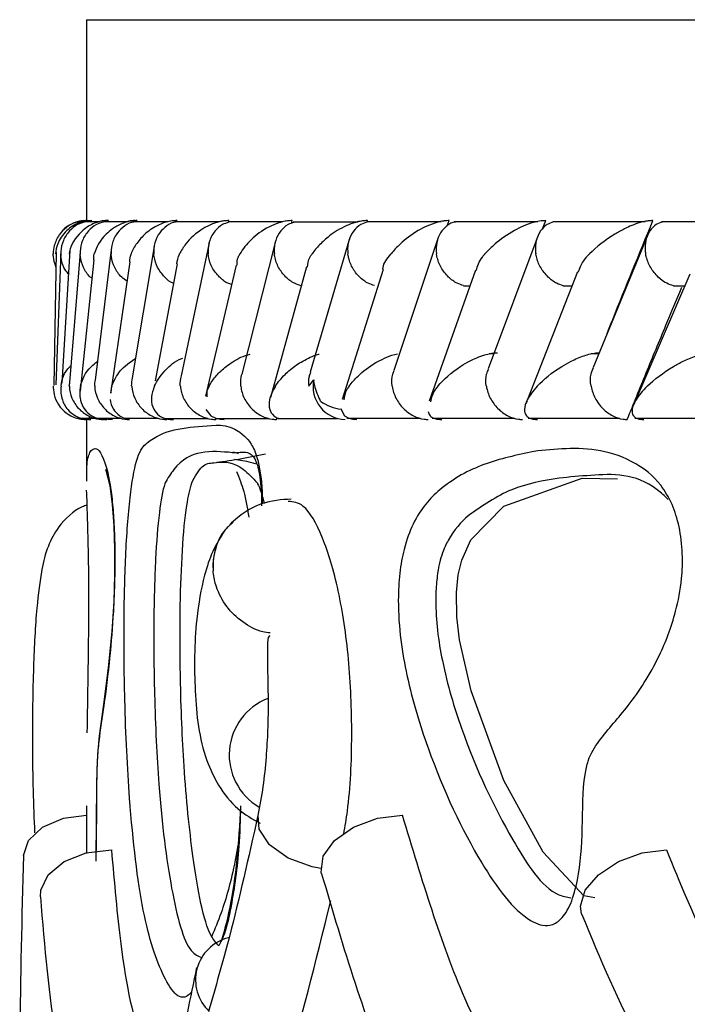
# Model space of a CAD drawing. Header units: millimetres. Extents: x 65 to 121, y 64 to 185.
# Tile 68 of 175: x 64.748 to 65.248, y 133.152 to 133.89. Entities that reach past the tile are written whole.
import ezdxf

# ---------------------------------------------------------------- set-up
doc = ezdxf.new("R2010")
doc.units = ezdxf.units.MM

msp = doc.modelspace()

# ---------------------------------------------------------------- linework, layer by layer
at = {"color": 7, "linetype": 'Continuous', "lineweight": 25}
for p, q in [((64.79811, 133.89001), (64.79811, 133.73913)), ((64.79179, 133.73859), (64.79142, 133.73859)), ((64.79533, 133.73858), (64.79181, 133.73858)), ((64.80798, 133.73857), (64.79691, 133.73857)), ((64.8293, 133.73854), (64.81074, 133.73854)), ((64.9045, 133.73807), (64.90477, 133.73939)), ((64.95179, 133.73741), (64.95228, 133.73939)), ((65.06385, 133.73859), (65.00833, 133.73859)), ((65.00837, 133.73822), (65.00871, 133.73939)), ((65.0685, 133.73538), (65.06981, 133.73939)), ((65.1364, 133.73858), (65.07396, 133.73858)), ((65.13995, 133.73314), (65.14224, 133.73939)), ((65.21679, 133.73857), (65.14753, 133.73857)), ((65.30494, 133.73854), (65.22895, 133.73854)), ((64.85926, 133.7385), (64.83323, 133.7385)), ((64.89791, 133.73844), (64.86438, 133.73844)), ((64.94535, 133.73839), (64.90428, 133.73839)), ((65.00172, 133.73833), (64.95303, 133.73833)), ((64.93977, 133.72394), (64.91455, 133.62428)), ((64.99473, 133.72416), (64.96569, 133.62575)), ((64.9951, 133.72543), (64.99492, 133.7248)), ((65.06172, 133.72667), (65.02847, 133.62708)), ((65.13628, 133.72776), (65.09918, 133.6282)), ((65.21876, 133.72886), (65.17785, 133.62933)), ((64.78556, 133.71713), (64.77955, 133.6175)), ((64.79357, 133.71791), (64.79347, 133.71667)), ((64.81694, 133.71963), (64.80455, 133.61988)), ((64.84887, 133.72002), (64.83243, 133.6215)), ((64.88999, 133.72264), (64.86909, 133.62296)), ((64.77541, 133.71552), (64.77368, 133.61588)), ((64.77898, 133.7157), (64.77512, 133.61637)), ((64.79338, 133.7156), (64.78543, 133.61815)), ((64.80363, 133.71004), (64.79348, 133.61147)), ((64.83054, 133.70855), (64.81739, 133.61814)), ((64.86598, 133.70697), (64.84946, 133.61921)), ((64.91017, 133.70613), (64.88741, 133.60772)), ((64.96297, 133.70473), (64.93604, 133.60681)), ((65.02045, 133.70287), (64.98982, 133.60536)), ((65.08954, 133.70232), (65.05481, 133.60402)), ((65.16616, 133.701), (65.12863, 133.60524)), ((65.25035, 133.69937), (65.20805, 133.60103)), ((65.08063, 133.69053), (65.08537, 133.69053)), ((65.15536, 133.69047), (65.16174, 133.69047)), ((65.23794, 133.69041), (65.24649, 133.69041)), ((65.10338, 133.63947), (65.09978, 133.63947)), ((65.182, 133.63944), (65.1762, 133.63944)), ((64.81739, 133.61814), (64.81621, 133.61004)), ((65.12822, 133.60417), (65.12742, 133.60215)), ((64.79076, 133.59137), (64.79331, 133.59137)), ((64.7941, 133.59131), (64.80421, 133.59131)), ((64.80033, 133.59035), (64.80041, 133.59281)), ((64.80622, 133.59125), (64.82383, 133.59125)), ((64.81405, 133.59117), (64.81531, 133.59117)), ((64.82702, 133.59121), (64.8521, 133.59121)), ((64.85646, 133.59118), (64.88902, 133.59118)), ((64.89459, 133.59117), (64.93468, 133.59117)), ((64.89508, 133.59035), (64.89524, 133.59117)), ((64.94056, 133.59035), (64.94093, 133.59184)), ((64.94151, 133.59116), (64.98589, 133.59116)), ((64.99311, 133.59142), (65.04775, 133.59142)), ((65.05711, 133.59137), (65.11868, 133.59137)), ((65.12911, 133.59131), (65.19751, 133.59131)), ((65.209, 133.59125), (65.28415, 133.59125)), ((64.79811, 133.59036), (64.79811, 133.54404)), ((65.16944, 133.54635), (65.19596, 133.54596)), ((64.90198, 133.50758), (64.90172, 133.50724)), ((64.79811, 133.30075), (64.79811, 133.26554))]:
    msp.add_line(p, q, dxfattribs=at)
at = {"color": 1, "linetype": 'Continuous', "lineweight": 25}
for p, q in [((64.79811, 133.89001), (69.13552, 133.89001)), ((64.79848, 133.26507), (64.79849, 133.30075))]:
    msp.add_line(p, q, dxfattribs=at)
at = {"color": 7, "linetype": 'Continuous', "lineweight": 25, "flags": 128}
for points in [[(64.98899, 133.59834), (64.98885, 133.59786), (64.99147, 133.59313), (64.9946, 133.59127), (64.9976, 133.59053), (65.00066, 133.59036), (65.00069, 133.59036), (65.00069, 133.59036)], [(64.81074, 133.59118), (64.81414, 133.59053), (64.81752, 133.59036), (64.81754, 133.59036), (64.81754, 133.59036)], [(64.88759, 133.59788), (64.8913, 133.59314), (64.89492, 133.59128), (64.89817, 133.59053), (64.90136, 133.59036), (64.90137, 133.59036), (64.90137, 133.59036)], [(64.81239, 133.553), (64.81292, 133.55136), (64.81552, 133.54086), (64.81747, 133.52664), (64.81866, 133.51069), (64.81922, 133.49323), (64.81918, 133.47373), (64.81852, 133.454), (64.81708, 133.43139), (64.81447, 133.40412), (64.81094, 133.37673), (64.80766, 133.35313), (64.80633, 133.33917), (64.80581, 133.3271), (64.80558, 133.31338), (64.80547, 133.2913), (64.80517, 133.2594), (64.80517, 133.2594)], [(65.17904, 133.23183), (65.17071, 133.23341), (65.1404, 133.26607), (65.11092, 133.31965), (65.08642, 133.38692), (65.0777, 133.42529), (65.07567, 133.44234), (65.07534, 133.46069), (65.07673, 133.47378), (65.07935, 133.48483), (65.08601, 133.50002), (65.11095, 133.52532), (65.16944, 133.54635), (65.16944, 133.54635)], [(64.75083, 133.26355), (64.75454, 133.27483), (64.76508, 133.2848), (64.78089, 133.29143), (64.79811, 133.29371)], [(64.97428, 133.24987), (64.97404, 133.25099), (64.97558, 133.26298), (64.98408, 133.27483), (64.99828, 133.2848), (65.01611, 133.29143), (65.03491, 133.29372)], [(64.76356, 133.23261), (64.7638, 133.23742), (64.76939, 133.24915), (64.78134, 133.25898), (64.79794, 133.26549), (64.81677, 133.26775)], [(65.16915, 133.2198), (65.16824, 133.22549), (65.17178, 133.23742), (65.18177, 133.24915), (65.19678, 133.25898), (65.21463, 133.26549), (65.23274, 133.26775)]]:
    msp.add_lwpolyline(points, dxfattribs=at)
at = {"color": 1, "linetype": 'Continuous', "lineweight": 25, "flags": 128}
msp.add_lwpolyline([(64.97374, 133.25376), (64.96734, 133.25503), (64.94932, 133.26163), (64.93531, 133.27152), (64.92744, 133.28321), (64.92664, 133.29382)], dxfattribs=at)
at = {"color": 7, "linetype": 'Continuous', "lineweight": 25}
for centre, radius, start, end in [((64.9926, 133.61505), 0.0247, 168.29734, 268.42537), ((64.99391, 133.63365), 0.03595, 235.50736, 262.10177), ((64.95046, 133.33897), 0.04539, 111.35084, 239.30467), ((64.9124, 133.17028), 0.03257, 104.12721, 226.52791)]:
    msp.add_arc(centre, radius, start, end, dxfattribs=at)
at = {"color": 1, "linetype": 'Continuous', "lineweight": 25}
msp.add_arc((64.9367, 133.48087), 0.0438, 142.79804, 185.13397, dxfattribs=at)
at = {"color": 7, "linetype": 'Continuous', "lineweight": 25}
for points, knots in [([(64.80201, 133.73939), (64.80117, 133.73938), (64.79956, 133.73936), (64.79656, 133.73895), (64.792, 133.73775), (64.78727, 133.73529), (64.78067, 133.72998), (64.77644, 133.72291), (64.77512, 133.71696), (64.77494, 133.71443), (64.77494, 133.7144)], [0, 0, 0, 0, 0.033627, 0.064727, 0.125943, 0.251133, 0.375466, 0.735613, 0.996416, 1, 1, 1, 1]), ([(64.79813, 133.73939), (64.79703, 133.73937), (64.79561, 133.73934), (64.79286, 133.73896), (64.78854, 133.73789), (64.78399, 133.73533), (64.78047, 133.73268), (64.77963, 133.73099), (64.7794, 133.73051)], [0, 0, 0, 0, 0.102611, 0.131877, 0.27566, 0.579666, 0.881248, 1, 1, 1, 1]), ([(64.81466, 133.73939), (64.81408, 133.73939), (64.81227, 133.73938), (64.80899, 133.73894), (64.8027, 133.73718), (64.79709, 133.73375), (64.78877, 133.72601), (64.78593, 133.71946), (64.78505, 133.71443), (64.78505, 133.7144)], [0, 0, 0, 0, 0.023338, 0.073458, 0.134687, 0.325551, 0.47279, 0.996408, 1, 1, 1, 1]), ([(64.83601, 133.73939), (64.83569, 133.73939), (64.83461, 133.7394), (64.83212, 133.73922), (64.82854, 133.73853), (64.82293, 133.73662), (64.81755, 133.73344), (64.80881, 133.72596), (64.80531, 133.71946), (64.80393, 133.71443), (64.80392, 133.7144)], [0, 0, 0, 0, 0.013066, 0.044028, 0.100222, 0.166361, 0.329722, 0.473929, 0.996414, 1, 1, 1, 1]), ([(64.81349, 133.7394), (64.8119, 133.73937), (64.80943, 133.73933), (64.80715, 133.73841), (64.80634, 133.73809)], [0, 0, 0, 0, 0.642114, 1, 1, 1, 1]), ([(64.83442, 133.7394), (64.83284, 133.73937), (64.83044, 133.73934), (64.82822, 133.73845), (64.82747, 133.73815)], [0, 0, 0, 0, 0.6618742, 1, 1, 1, 1]), ([(64.86604, 133.73939), (64.86597, 133.73939), (64.86473, 133.73941), (64.86195, 133.73922), (64.85719, 133.73821), (64.8496, 133.73525), (64.8419, 133.72972), (64.83534, 133.72233), (64.83253, 133.71709), (64.83153, 133.71443), (64.83152, 133.7144)], [0, 0, 0, 0, 0.002828, 0.050968, 0.110333, 0.207811, 0.453182, 0.721641, 0.996408, 1, 1, 1, 1]), ([(64.90477, 133.73939), (64.90381, 133.73937), (64.90173, 133.73933), (64.89775, 133.73867), (64.89192, 133.73689), (64.88133, 133.73141), (64.87327, 133.72349), (64.86908, 133.71694), (64.86788, 133.71443), (64.86786, 133.7144)], [0, 0, 0, 0, 0.038841, 0.084794, 0.162936, 0.312698, 0.736904, 0.996417, 1, 1, 1, 1]), ([(64.95228, 133.73939), (64.95162, 133.73939), (64.94987, 133.73937), (64.94633, 133.7389), (64.94085, 133.73745), (64.9309, 133.73302), (64.92074, 133.72501), (64.91515, 133.71807), (64.91304, 133.71443), (64.91302, 133.7144)], [0, 0, 0, 0, 0.027377, 0.07213, 0.141867, 0.269086, 0.620336, 0.996421, 1, 1, 1, 1]), ([(65.00871, 133.73939), (65.00832, 133.73939), (65.00687, 133.73939), (65.00375, 133.73907), (64.9986, 133.73789), (64.98937, 133.7343), (64.98046, 133.72845), (64.97247, 133.72127), (64.96875, 133.71673), (64.96714, 133.71443), (64.96712, 133.7144)], [0, 0, 0, 0, 0.016535, 0.060775, 0.123869, 0.233498, 0.524911, 0.758883, 0.996415, 1, 1, 1, 1]), ([(65.06981, 133.73939), (65.06876, 133.73937), (65.0674, 133.73934), (65.06449, 133.73896), (65.05954, 133.73789), (65.05302, 133.73535), (65.04288, 133.72999), (65.03377, 133.7229), (65.02825, 133.71697), (65.02625, 133.71443), (65.02622, 133.7144)], [0, 0, 0, 0, 0.04399, 0.056536, 0.118223, 0.248587, 0.37792, 0.73392, 0.996426, 1, 1, 1, 1]), ([(65.14224, 133.73939), (65.14146, 133.73938), (65.13994, 133.73936), (65.13682, 133.73895), (65.1316, 133.73775), (65.12519, 133.73529), (65.11471, 133.72998), (65.10503, 133.72291), (65.09888, 133.71696), (65.09668, 133.71443), (65.09665, 133.7144)], [0, 0, 0, 0, 0.033616, 0.064713, 0.125942, 0.25112, 0.375454, 0.735611, 0.99642, 1, 1, 1, 1]), ([(65.22254, 133.73939), (65.22201, 133.73939), (65.22034, 133.73938), (65.21697, 133.73894), (65.20978, 133.73718), (65.20185, 133.73375), (65.18791, 133.72601), (65.18, 133.71945), (65.17506, 133.71443), (65.17502, 133.7144)], [0, 0, 0, 0, 0.023363, 0.073476, 0.134699, 0.325565, 0.472797, 0.996403, 1, 1, 1, 1]), ([(65.18834, 133.65488), (65.1897, 133.65831), (65.20085, 133.68647), (65.2124, 133.71465), (65.22254, 133.73939)], [0, 0, 0, 0, 0.12176, 1, 1, 1, 1]), ([(64.79188, 133.73836), (64.7912, 133.73825), (64.78794, 133.73775), (64.78277, 133.73448), (64.77703, 133.72868), (64.77386, 133.72162), (64.77319, 133.7166), (64.7732, 133.71448), (64.7732, 133.7144)], [0, 0, 0, 0, 0.059868, 0.287048, 0.525194, 0.799662, 0.992274, 1, 1, 1, 1]), ([(64.79707, 133.73838), (64.79516, 133.73781), (64.79071, 133.73649), (64.78487, 133.73164), (64.78033, 133.72469), (64.77896, 133.71854), (64.77888, 133.7151), (64.77889, 133.71448), (64.7789, 133.7144)], [0, 0, 0, 0, 0.175577, 0.407609, 0.674243, 0.941085, 0.992271, 1, 1, 1, 1]), ([(64.81097, 133.73834), (64.8091, 133.73778), (64.80473, 133.73647), (64.79903, 133.73164), (64.79464, 133.72469), (64.79337, 133.71854), (64.79337, 133.7151), (64.79339, 133.71448), (64.79339, 133.7144)], [0, 0, 0, 0, 0.1729428, 0.4056857, 0.673217, 0.9409516, 0.992245, 1, 1, 1, 1]), ([(64.83349, 133.7383), (64.83293, 133.73821), (64.82984, 133.73771), (64.825, 133.73447), (64.81964, 133.72868), (64.81687, 133.72162), (64.81651, 133.7166), (64.81662, 133.71448), (64.81662, 133.7144)], [0, 0, 0, 0, 0.050911, 0.280112, 0.520436, 0.797767, 0.992221, 1, 1, 1, 1]), ([(64.86471, 133.73826), (64.86422, 133.73818), (64.86123, 133.73768), (64.85654, 133.73446), (64.85131, 133.72868), (64.84872, 133.72162), (64.84843, 133.7166), (64.84859, 133.71448), (64.84859, 133.7144)], [0, 0, 0, 0, 0.045235, 0.275827, 0.517622, 0.796539, 0.992164, 1, 1, 1, 1]), ([(64.90473, 133.73815), (64.90311, 133.73764), (64.89909, 133.73637), (64.89391, 133.73163), (64.88999, 133.72469), (64.8891, 133.71854), (64.88927, 133.7151), (64.88933, 133.71448), (64.88934, 133.7144)], [0, 0, 0, 0, 0.158886, 0.395684, 0.667657, 0.939842, 0.992111, 1, 1, 1, 1]), ([(64.95356, 133.73809), (64.95203, 133.73759), (64.94813, 133.73634), (64.94316, 133.73164), (64.9394, 133.7247), (64.93864, 133.71854), (64.93887, 133.7151), (64.93894, 133.71448), (64.93895, 133.7144)], [0, 0, 0, 0, 0.153658, 0.392053, 0.665591, 0.939339, 0.992045, 1, 1, 1, 1]), ([(65.00885, 133.73841), (65.00706, 133.73783), (65.00294, 133.73651), (64.99787, 133.73165), (64.9943, 133.72469), (64.99364, 133.71854), (64.99394, 133.7151), (64.99401, 133.71448), (64.99402, 133.7144)], [0, 0, 0, 0, 0.177416, 0.409165, 0.67499, 0.940993, 0.992265, 1, 1, 1, 1]), ([(65.07453, 133.73836), (65.07391, 133.73825), (65.07092, 133.73775), (65.06654, 133.73448), (65.06199, 133.72868), (65.06002, 133.72162), (65.06013, 133.7166), (65.06043, 133.71448), (65.06044, 133.7144)], [0, 0, 0, 0, 0.059873, 0.287065, 0.525188, 0.799663, 0.992275, 1, 1, 1, 1]), ([(65.14818, 133.73838), (65.14649, 133.73781), (65.14258, 133.73649), (65.13788, 133.73164), (65.1347, 133.72469), (65.13431, 133.71854), (65.13474, 133.7151), (65.13484, 133.71448), (65.13485, 133.7144)], [0, 0, 0, 0, 0.175555, 0.40761, 0.674242, 0.941095, 0.992278, 1, 1, 1, 1]), ([(65.22966, 133.73834), (65.22804, 133.73778), (65.22427, 133.73647), (65.21979, 133.73164), (65.2168, 133.72469), (65.21655, 133.71854), (65.21703, 133.7151), (65.21714, 133.71448), (65.21716, 133.7144)], [0, 0, 0, 0, 0.172954, 0.405672, 0.673208, 0.940954, 0.992242, 1, 1, 1, 1]), ([(64.77522, 133.70482), (64.77436, 133.70737), (64.77333, 133.71043), (64.7732, 133.71369), (64.7732, 133.71431), (64.7732, 133.7144)], [0, 0, 0, 0, 0.809405, 0.974919, 1, 1, 1, 1]), ([(64.7845, 133.69957), (64.78331, 133.7011), (64.78031, 133.70495), (64.77915, 133.71027), (64.77891, 133.71369), (64.7789, 133.71431), (64.7789, 133.7144)], [0, 0, 0, 0, 0.350432, 0.882844, 0.984576, 1, 1, 1, 1]), ([(64.8022, 133.69621), (64.80179, 133.6965), (64.79892, 133.69855), (64.79556, 133.70425), (64.79369, 133.71025), (64.79342, 133.7137), (64.79339, 133.71431), (64.79339, 133.7144)], [0, 0, 0, 0, 0.070472, 0.489046, 0.907925, 0.987874, 1, 1, 1, 1]), ([(64.80363, 133.71003), (64.80357, 133.71145), (64.8035, 133.7129), (64.80391, 133.71436), (64.80392, 133.7144)], [0, 0, 0, 0, 0.97662, 1, 1, 1, 1]), ([(64.82846, 133.69419), (64.82708, 133.69511), (64.82317, 133.69773), (64.81892, 133.70419), (64.817, 133.71026), (64.81667, 133.7137), (64.81663, 133.71431), (64.81662, 133.7144)], [0, 0, 0, 0, 0.196178, 0.558151, 0.920404, 0.989519, 1, 1, 1, 1]), ([(64.83065, 133.70853), (64.8307, 133.71045), (64.83075, 133.7124), (64.8315, 133.71436), (64.83152, 133.7144)], [0, 0, 0, 0, 0.982635, 1, 1, 1, 1]), ([(64.86323, 133.69239), (64.8632, 133.6924), (64.86065, 133.69328), (64.8562, 133.6973), (64.85098, 133.70407), (64.84906, 133.71026), (64.84865, 133.7137), (64.8486, 133.71431), (64.84859, 133.7144)], [0, 0, 0, 0, 0.003889, 0.284369, 0.606604, 0.929079, 0.990659, 1, 1, 1, 1]), ([(64.86584, 133.70699), (64.86624, 133.70942), (64.86665, 133.71188), (64.86785, 133.71436), (64.86786, 133.7144)], [0, 0, 0, 0, 0.986234, 1, 1, 1, 1]), ([(64.90678, 133.69149), (64.90589, 133.69177), (64.90247, 133.69286), (64.89716, 133.69721), (64.89191, 133.70409), (64.88987, 133.71026), (64.8894, 133.71369), (64.88934, 133.71431), (64.88934, 133.7144)], [0, 0, 0, 0, 0.0899, 0.346271, 0.640595, 0.935115, 0.99146, 1, 1, 1, 1]), ([(64.91098, 133.7059), (64.91094, 133.70803), (64.9109, 133.71081), (64.91261, 133.71368), (64.913, 133.71436), (64.91302, 133.7144)], [0, 0, 0, 0, 0.761748, 0.988103, 1, 1, 1, 1]), ([(64.95974, 133.69038), (64.95779, 133.69096), (64.95329, 133.69229), (64.94698, 133.69715), (64.94169, 133.70411), (64.93955, 133.71026), (64.93903, 133.71369), (64.93895, 133.71431), (64.93895, 133.7144)], [0, 0, 0, 0, 0.177868, 0.409574, 0.675316, 0.941273, 0.992277, 1, 1, 1, 1]), ([(64.96378, 133.7045), (64.96401, 133.70705), (64.96429, 133.71029), (64.9666, 133.71363), (64.9671, 133.71436), (64.96712, 133.7144)], [0, 0, 0, 0, 0.781865, 0.989839, 1, 1, 1, 1]), ([(65.01391, 133.69077), (65.01234, 133.69125), (65.00825, 133.69249), (65.00228, 133.69716), (64.99692, 133.7041), (64.9947, 133.71026), (64.99412, 133.71369), (64.99404, 133.71431), (64.99402, 133.7144)], [0, 0, 0, 0, 0.148993, 0.388904, 0.663919, 0.939147, 0.991996, 1, 1, 1, 1]), ([(65.02027, 133.70296), (65.02027, 133.70338), (65.02031, 133.70702), (65.02352, 133.71098), (65.0262, 133.71436), (65.02622, 133.7144)], [0, 0, 0, 0, 0.114743, 0.991139, 1, 1, 1, 1]), ([(65.08068, 133.6907), (65.07906, 133.6912), (65.07495, 133.69245), (65.06891, 133.69716), (65.06349, 133.70411), (65.06118, 133.71026), (65.06054, 133.71369), (65.06045, 133.71431), (65.06044, 133.7144)], [0, 0, 0, 0, 0.154366, 0.392583, 0.666041, 0.939673, 0.992059, 1, 1, 1, 1]), ([(65.09025, 133.70211), (65.09121, 133.70543), (65.09237, 133.70945), (65.09595, 133.71361), (65.09662, 133.71436), (65.09665, 133.7144)], [0, 0, 0, 0, 0.818233, 0.991775, 1, 1, 1, 1]), ([(65.15541, 133.69063), (65.15374, 133.69114), (65.1496, 133.69242), (65.14351, 133.69716), (65.13805, 133.70411), (65.13567, 133.71026), (65.13496, 133.71369), (65.13486, 133.71431), (65.13485, 133.7144)], [0, 0, 0, 0, 0.159639, 0.396298, 0.668115, 0.940142, 0.992113, 1, 1, 1, 1]), ([(65.16667, 133.70085), (65.16814, 133.7046), (65.16988, 133.70904), (65.17426, 133.71362), (65.17499, 133.71436), (65.17502, 133.7144)], [0, 0, 0, 0, 0.837363, 0.992542, 1, 1, 1, 1]), ([(65.23798, 133.69056), (65.23627, 133.69109), (65.23213, 133.69239), (65.226, 133.69716), (65.22051, 133.70411), (65.21804, 133.71026), (65.21729, 133.7137), (65.21717, 133.71431), (65.21716, 133.7144)], [0, 0, 0, 0, 0.164865, 0.399982, 0.670183, 0.940574, 0.992175, 1, 1, 1, 1]), ([(65.20335, 133.59035), (65.20808, 133.60201), (65.21763, 133.62556), (65.23129, 133.65858), (65.24028, 133.67994), (65.24426, 133.6894)], [0, 0, 0, 0, 0.3530915, 0.7134982, 1, 1, 1, 1]), ([(64.81703, 133.61535), (64.81704, 133.61539), (64.81787, 133.61786), (64.82084, 133.62386), (64.82663, 133.63091), (64.83332, 133.63503), (64.83485, 133.63597)], [0, 0, 0, 0, 0.004837, 0.350364, 0.85188, 1, 1, 1, 1]), ([(64.84913, 133.61535), (64.84914, 133.61539), (64.84998, 133.61729), (64.85203, 133.62111), (64.85754, 133.62775), (64.86297, 133.63318), (64.86934, 133.63603), (64.87022, 133.63642)], [0, 0, 0, 0, 0.00469, 0.262624, 0.523178, 0.934256, 1, 1, 1, 1]), ([(64.89, 133.61535), (64.89002, 133.61539), (64.89127, 133.61773), (64.89445, 133.62238), (64.90134, 133.62945), (64.90962, 133.63503), (64.9169, 133.63841), (64.92023, 133.63916), (64.92083, 133.6393)], [0, 0, 0, 0, 0.00399, 0.273142, 0.547805, 0.839245, 0.971103, 1, 1, 1, 1]), ([(64.93974, 133.61535), (64.93976, 133.61539), (64.94164, 133.61831), (64.94604, 133.62366), (64.95458, 133.63099), (64.96343, 133.63601), (64.96984, 133.63871), (64.97242, 133.63924), (64.97256, 133.63927)], [0, 0, 0, 0, 0.004009, 0.344083, 0.631568, 0.878048, 0.993512, 1, 1, 1, 1]), ([(64.99494, 133.61535), (64.99497, 133.61539), (64.99683, 133.6179), (65.00214, 133.62384), (65.01101, 133.63096), (65.02113, 133.63625), (65.02672, 133.63862), (65.0305, 133.6394), (65.03123, 133.63955)], [0, 0, 0, 0, 0.003926, 0.289467, 0.688577, 0.827041, 0.966533, 1, 1, 1, 1]), ([(65.06147, 133.61535), (65.0615, 133.61539), (65.06571, 133.62036), (65.07279, 133.62689), (65.08588, 133.63462), (65.09357, 133.63808), (65.10062, 133.63985), (65.10392, 133.64031), (65.10555, 133.64034), (65.1061, 133.64035)], [0, 0, 0, 0, 0.0035987, 0.525434, 0.6761129, 0.8677274, 0.930407, 0.9766921, 1, 1, 1, 1]), ([(65.136, 133.61535), (65.13603, 133.61539), (65.14065, 133.62035), (65.14831, 133.6268), (65.1615, 133.63429), (65.16879, 133.63753), (65.17538, 133.63948), (65.17908, 133.64015), (65.18139, 133.64034), (65.18229, 133.64035), (65.18259, 133.64035)], [0, 0, 0, 0, 0.003595, 0.522687, 0.670424, 0.836848, 0.904322, 0.960519, 0.987001, 1, 1, 1, 1]), ([(65.21843, 133.61535), (65.21846, 133.61539), (65.22352, 133.62036), (65.23173, 133.62676), (65.24541, 133.63422), (65.25283, 133.63744), (65.25969, 133.63947), (65.26377, 133.64022), (65.26611, 133.64035), (65.26684, 133.64035), (65.2669, 133.64035)], [0, 0, 0, 0, 0.003585, 0.521534, 0.666853, 0.833463, 0.900003, 0.967236, 0.997273, 1, 1, 1, 1]), ([(64.77904, 133.61535), (64.77905, 133.61539), (64.7797, 133.62036), (64.78106, 133.62568), (64.78623, 133.63054), (64.78645, 133.63075)], [0, 0, 0, 0, 0.006577, 0.95735, 1, 1, 1, 1]), ([(64.79367, 133.61535), (64.79368, 133.61539), (64.79483, 133.62034), (64.79767, 133.62676), (64.80477, 133.63264), (64.80629, 133.63391)], [0, 0, 0, 0, 0.005419, 0.786092, 1, 1, 1, 1]), ([(65.09775, 133.61535), (65.09773, 133.61544), (65.09727, 133.61849), (65.09707, 133.62316), (65.09889, 133.62688), (65.09947, 133.62808)], [0, 0, 0, 0, 0.018246, 0.684082, 1, 1, 1, 1]), ([(65.17623, 133.61535), (65.17622, 133.61544), (65.17571, 133.6185), (65.17545, 133.62358), (65.17738, 133.62766), (65.17812, 133.62922)], [0, 0, 0, 0, 0.016608, 0.623276, 1, 1, 1, 1]), ([(64.83199, 133.61535), (64.83198, 133.61544), (64.83185, 133.6175), (64.83228, 133.61952), (64.83269, 133.62146)], [0, 0, 0, 0, 0.03951, 1, 1, 1, 1]), ([(64.86846, 133.61535), (64.86845, 133.61544), (64.86824, 133.61801), (64.86873, 133.62052), (64.8692, 133.62295)], [0, 0, 0, 0, 0.031749, 1, 1, 1, 1]), ([(64.91375, 133.61535), (64.91375, 133.61544), (64.91344, 133.61846), (64.91396, 133.62142), (64.91446, 133.6243)], [0, 0, 0, 0, 0.02701, 1, 1, 1, 1]), ([(64.96601, 133.62564), (64.96558, 133.62459), (64.96427, 133.6215), (64.96442, 133.61778), (64.96471, 133.61544), (64.96472, 133.61535)], [0, 0, 0, 0, 0.330146, 0.976929, 1, 1, 1, 1]), ([(65.0272, 133.61535), (65.02719, 133.61544), (65.02678, 133.61849), (65.0266, 133.62275), (65.0283, 133.62613), (65.02872, 133.62698)], [0, 0, 0, 0, 0.020219, 0.755531, 1, 1, 1, 1]), ([(64.77322, 133.61535), (64.77322, 133.61532), (64.7732, 133.61446), (64.77345, 133.60854), (64.77611, 133.60082), (64.78461, 133.59375), (64.79024, 133.59139), (64.7945, 133.59045), (64.79705, 133.59039), (64.7982, 133.59036)], [0, 0, 0, 0, 0.003592, 0.090168, 0.620262, 0.806636, 0.897596, 0.95414, 1, 1, 1, 1]), ([(64.77904, 133.61535), (64.77904, 133.61532), (64.77864, 133.61185), (64.7791, 133.60589), (64.78301, 133.59841), (64.78821, 133.59373), (64.79357, 133.59138), (64.79772, 133.59045), (64.80025, 133.59039), (64.80137, 133.59036)], [0, 0, 0, 0, 0.003581, 0.36268, 0.622386, 0.807435, 0.898031, 0.954549, 1, 1, 1, 1]), ([(64.78526, 133.61535), (64.78526, 133.61544), (64.78523, 133.61637), (64.78546, 133.61729), (64.78566, 133.61812)], [0, 0, 0, 0, 0.08723, 1, 1, 1, 1]), ([(64.78526, 133.61535), (64.78526, 133.61527), (64.78537, 133.61221), (64.78671, 133.60612), (64.79174, 133.59828), (64.79908, 133.59276), (64.80595, 133.59055), (64.80988, 133.5904), (64.81097, 133.59035)], [0, 0, 0, 0, 0.00651, 0.244532, 0.482888, 0.710488, 0.919723, 1, 1, 1, 1]), ([(64.79367, 133.61535), (64.79366, 133.61532), (64.79328, 133.61355), (64.79285, 133.61007), (64.79345, 133.60418), (64.79588, 133.59839), (64.80057, 133.59371), (64.80566, 133.59137), (64.8097, 133.59045), (64.81221, 133.59039), (64.81332, 133.59036)], [0, 0, 0, 0, 0.003583, 0.184793, 0.364589, 0.623239, 0.807724, 0.898199, 0.954729, 1, 1, 1, 1]), ([(64.80426, 133.61535), (64.80426, 133.61544), (64.80417, 133.61695), (64.80452, 133.61844), (64.80485, 133.61984)], [0, 0, 0, 0, 0.0538096, 1, 1, 1, 1]), ([(64.80426, 133.61535), (64.80426, 133.61527), (64.80441, 133.61221), (64.80588, 133.60612), (64.81103, 133.59828), (64.81844, 133.59276), (64.82532, 133.59055), (64.82924, 133.5904), (64.83032, 133.59035)], [0, 0, 0, 0, 0.0065052, 0.2445746, 0.4829948, 0.7105802, 0.9198205, 1, 1, 1, 1]), ([(64.81703, 133.61535), (64.81702, 133.61532), (64.81645, 133.61353), (64.81641, 133.61176), (64.81637, 133.61001)], [0, 0, 0, 0, 0.019167, 1, 1, 1, 1]), ([(64.83199, 133.61535), (64.83199, 133.61527), (64.83221, 133.61221), (64.83376, 133.60612), (64.83903, 133.59828), (64.8465, 133.59276), (64.85338, 133.59055), (64.85727, 133.5904), (64.85835, 133.59035)], [0, 0, 0, 0, 0.006514, 0.244555, 0.482936, 0.710539, 0.919759, 1, 1, 1, 1]), ([(64.84913, 133.61535), (64.84911, 133.61532), (64.84878, 133.61454), (64.84653, 133.60868), (64.84589, 133.60094), (64.85129, 133.59382), (64.85585, 133.5914), (64.85968, 133.59048), (64.86216, 133.59035), (64.8633, 133.59036), (64.86331, 133.59036)], [0, 0, 0, 0, 0.0035852, 0.0814963, 0.6158232, 0.8044458, 0.8963888, 0.9534565, 0.9995115, 1, 1, 1, 1]), ([(64.86846, 133.61535), (64.86847, 133.61527), (64.86874, 133.61221), (64.87039, 133.60612), (64.87576, 133.59829), (64.88327, 133.59276), (64.89014, 133.59055), (64.894, 133.5904), (64.89508, 133.59035)], [0, 0, 0, 0, 0.006524, 0.24447, 0.482773, 0.710319, 0.919572, 1, 1, 1, 1]), ([(64.89, 133.61535), (64.88998, 133.61532), (64.88953, 133.61448), (64.88806, 133.61179), (64.88823, 133.60921), (64.88835, 133.60741)], [0, 0, 0, 0, 0.012782, 0.312722, 1, 1, 1, 1]), ([(64.91375, 133.61535), (64.91376, 133.61527), (64.91407, 133.61221), (64.91584, 133.60613), (64.92129, 133.59829), (64.92882, 133.59277), (64.93566, 133.59055), (64.9395, 133.5904), (64.94056, 133.59035)], [0, 0, 0, 0, 0.006527, 0.24434, 0.482476, 0.709975, 0.919283, 1, 1, 1, 1]), ([(64.93974, 133.61535), (64.93972, 133.61532), (64.93752, 133.61188), (64.93492, 133.60597), (64.93459, 133.59842), (64.93745, 133.59385), (64.9404, 133.59163), (64.94221, 133.59121), (64.94233, 133.59118)], [0, 0, 0, 0, 0.003947, 0.397079, 0.68695, 0.892566, 0.992738, 1, 1, 1, 1]), ([(64.96472, 133.61535), (64.96474, 133.61539), (64.96584, 133.61683), (64.96714, 133.61846), (64.96841, 133.62006)], [0, 0, 0, 0, 0.021633, 1, 1, 1, 1]), ([(64.97356, 133.60402), (64.97181, 133.60787), (64.96946, 133.61303), (64.96862, 133.61864), (64.96841, 133.62006)], [0, 0, 0, 0, 0.746131, 1, 1, 1, 1]), ([(64.99494, 133.61535), (64.99492, 133.61532), (64.99429, 133.61448), (64.99175, 133.61097), (64.99128, 133.60759), (64.99093, 133.60499)], [0, 0, 0, 0, 0.00976, 0.239929, 1, 1, 1, 1]), ([(65.0272, 133.61535), (65.02721, 133.61527), (65.02764, 133.61221), (65.02957, 133.60613), (65.03517, 133.59829), (65.04272, 133.59277), (65.04946, 133.59056), (65.05321, 133.5904), (65.05425, 133.59035)], [0, 0, 0, 0, 0.006525, 0.244274, 0.482372, 0.709815, 0.919147, 1, 1, 1, 1]), ([(65.06147, 133.61535), (65.06145, 133.61532), (65.06073, 133.61446), (65.05749, 133.6105), (65.05659, 133.60668), (65.05587, 133.60367)], [0, 0, 0, 0, 0.008669, 0.217978, 1, 1, 1, 1]), ([(65.09775, 133.61535), (65.09776, 133.61527), (65.09824, 133.61221), (65.10026, 133.60612), (65.10593, 133.59829), (65.11347, 133.59276), (65.12015, 133.59055), (65.12384, 133.5904), (65.12486, 133.59035)], [0, 0, 0, 0, 0.006524, 0.244433, 0.482715, 0.710239, 0.919511, 1, 1, 1, 1]), ([(65.136, 133.61535), (65.13597, 133.61532), (65.13275, 133.61185), (65.12834, 133.60589), (65.12582, 133.59841), (65.1268, 133.59373), (65.12982, 133.59138), (65.13289, 133.59045), (65.13517, 133.59039), (65.13618, 133.59036)], [0, 0, 0, 0, 0.003577, 0.362673, 0.622383, 0.807437, 0.89804, 0.954551, 1, 1, 1, 1]), ([(65.17623, 133.61535), (65.17625, 133.61527), (65.17678, 133.61221), (65.17889, 133.60612), (65.18462, 133.59828), (65.19213, 133.59276), (65.19873, 133.59055), (65.20235, 133.5904), (65.20335, 133.59035)], [0, 0, 0, 0, 0.006512, 0.24453, 0.482909, 0.710472, 0.919723, 1, 1, 1, 1]), ([(65.21843, 133.61535), (65.21839, 133.61532), (65.21658, 133.61356), (65.21337, 133.61007), (65.20908, 133.60418), (65.20655, 133.59839), (65.20699, 133.59371), (65.2097, 133.59138), (65.2126, 133.59045), (65.21482, 133.59039), (65.21581, 133.59036)], [0, 0, 0, 0, 0.003591, 0.184793, 0.364587, 0.623237, 0.807726, 0.898206, 0.954728, 1, 1, 1, 1]), ([(64.81582, 133.60537), (64.8163, 133.60287), (64.81713, 133.59858), (64.82166, 133.59394), (64.82539, 133.59168), (64.82737, 133.59125), (64.82747, 133.59123)], [0, 0, 0, 0, 0.480122, 0.823458, 0.990699, 1, 1, 1, 1]), ([(64.79138, 133.59176), (64.79264, 133.59128), (64.79491, 133.5904), (64.79738, 133.59037), (64.79849, 133.59035)], [0, 0, 0, 0, 0.551046, 1, 1, 1, 1]), ([(65.05426, 133.59633), (65.05452, 133.59522), (65.05496, 133.5933), (65.05784, 133.59139), (65.06106, 133.59045), (65.0634, 133.59039), (65.06444, 133.59036)], [0, 0, 0, 0, 0.395193, 0.679666, 0.856574, 1, 1, 1, 1]), ([(65.13323, 133.56642), (65.14125, 133.56728), (65.16575, 133.56992), (65.19849, 133.56659), (65.22587, 133.54616), (65.23685, 133.5283), (65.24269, 133.51038), (65.2451, 133.49056), (65.24428, 133.46828), (65.23897, 133.44074), (65.22547, 133.40659), (65.20501, 133.37553), (65.18629, 133.35543), (65.17477, 133.33869), (65.1697, 133.31579), (65.17027, 133.28417), (65.16779, 133.24996), (65.16132, 133.22648), (65.15381, 133.21471), (65.14329, 133.20934), (65.12174, 133.21701), (65.08945, 133.26159), (65.05915, 133.32545), (65.04035, 133.38582), (65.03326, 133.42455), (65.03125, 133.45157), (65.03255, 133.47549), (65.03627, 133.49589), (65.04577, 133.52086), (65.06596, 133.54249), (65.09596, 133.5584), (65.12064, 133.56371), (65.13323, 133.56642)], [0, 0, 0, 0, 0.043156, 0.13198, 0.164299, 0.181067, 0.195184, 0.209357, 0.222022, 0.240084, 0.269802, 0.315668, 0.356896, 0.373674, 0.381596, 0.409112, 0.436274, 0.451176, 0.466225, 0.481189, 0.507226, 0.581816, 0.681047, 0.730564, 0.751055, 0.771756, 0.785665, 0.799584, 0.818893, 0.863474, 0.930323, 1, 1, 1, 1]), ([(64.87694, 133.54289), (64.87948, 133.54763), (64.88459, 133.55717), (64.90096, 133.55843), (64.91854, 133.56187), (64.93232, 133.56456)], [0, 0, 0, 0, 0.175887, 0.354138, 1, 1, 1, 1]), ([(64.91197, 133.56462), (64.91056, 133.56523), (64.90885, 133.56597), (64.90763, 133.56555), (64.90741, 133.56547)], [0, 0, 0, 0, 0.82352, 1, 1, 1, 1]), ([(64.90773, 133.56537), (64.91147, 133.56567), (64.91893, 133.56627), (64.92074, 133.56443), (64.92333, 133.56296), (64.9259, 133.55752), (64.92781, 133.54974), (64.92896, 133.54013), (64.9294, 133.53161), (64.92923, 133.52674), (64.92918, 133.52552)], [0, 0, 0, 0, 0.293956, 0.586038, 0.749815, 0.82555, 0.880118, 0.929915, 0.982543, 1, 1, 1, 1]), ([(64.9258, 133.55694), (64.92451, 133.55729), (64.91793, 133.55908), (64.91295, 133.55981), (64.90895, 133.5604)], [0, 0, 0, 0, 0.197103, 1, 1, 1, 1]), ([(64.91042, 133.55133), (64.91142, 133.54909), (64.9138, 133.54376), (64.91751, 133.53174), (64.91918, 133.52047), (64.91966, 133.51717)], [0, 0, 0, 0, 0.338944, 0.806402, 1, 1, 1, 1]), ([(65.23408, 133.53048), (65.23134, 133.533), (65.21234, 133.55039), (65.18362, 133.54928), (65.16009, 133.54716), (65.1523, 133.54645)], [0, 0, 0, 0, 0.101591, 0.70233, 1, 1, 1, 1]), ([(64.89741, 133.19581), (64.89538, 133.198), (64.88716, 133.20685), (64.87819, 133.25411), (64.87102, 133.32379), (64.86824, 133.39097), (64.86806, 133.44779), (64.86972, 133.49317), (64.87271, 133.52617), (64.87566, 133.53783), (64.87694, 133.54289)], [0, 0, 0, 0, 0.0771058, 0.3115094, 0.4900689, 0.636605, 0.7497179, 0.8399017, 0.9306247, 1, 1, 1, 1]), ([(64.79867, 133.35538), (64.7989, 133.36908), (64.79925, 133.38989), (64.79978, 133.4246), (64.79996, 133.45156), (64.79984, 133.47549), (64.79953, 133.49587), (64.79881, 133.521), (64.79847, 133.53067), (64.79823, 133.53741)], [0, 0, 0, 0, 0.228939, 0.347836, 0.467949, 0.548656, 0.629417, 0.741457, 1, 1, 1, 1]), ([(64.7986, 133.52626), (64.79736, 133.52581), (64.78915, 133.52283), (64.77733, 133.51141), (64.76813, 133.49393), (64.76406, 133.47603), (64.76028, 133.44728), (64.75847, 133.41193), (64.75765, 133.37593), (64.75753, 133.34439), (64.75796, 133.31076), (64.75883, 133.29087), (64.75928, 133.2805)], [0, 0, 0, 0, 0.016536, 0.110007, 0.181632, 0.273104, 0.401856, 0.5658, 0.661116, 0.76474, 0.877306, 1, 1, 1, 1]), ([(64.95159, 133.53069), (64.94414, 133.53017), (64.93267, 133.52938), (64.91688, 133.52159), (64.90925, 133.51492), (64.90544, 133.51158)], [0, 0, 0, 0, 0.48173, 0.741377, 1, 1, 1, 1]), ([(64.9909, 133.27971), (64.99187, 133.28533), (64.99571, 133.30755), (64.99768, 133.3539), (64.99537, 133.41168), (64.98742, 133.46406), (64.97531, 133.50391), (64.96179, 133.52782), (64.95299, 133.52856), (64.94921, 133.52888)], [0, 0, 0, 0, 0.0555336, 0.2195411, 0.3828747, 0.5460313, 0.7100731, 0.8754375, 1, 1, 1, 1]), ([(65.08409, 133.51822), (65.07883, 133.51308), (65.07266, 133.50707), (65.0657, 133.49305), (65.0624, 133.48336), (65.06026, 133.46876), (65.05954, 133.45171), (65.0609, 133.43095), (65.06673, 133.39718), (65.08416, 133.34), (65.11269, 133.28079), (65.14214, 133.23526), (65.15792, 133.23237), (65.16114, 133.23178)], [0, 0, 0, 0, 0.101908, 0.119333, 0.163696, 0.192107, 0.219904, 0.265907, 0.317869, 0.454921, 0.738891, 0.946603, 1, 1, 1, 1]), ([(64.90812, 133.51316), (64.90606, 133.51151), (64.8999, 133.50657), (64.89425, 133.4942), (64.89267, 133.48314), (64.89304, 133.47735), (64.89307, 133.47695)], [0, 0, 0, 0, 0.194968, 0.582884, 0.970797, 1, 1, 1, 1]), ([(64.9018, 133.50734), (64.89861, 133.50237), (64.89269, 133.49313), (64.88516, 133.47048), (64.88048, 133.44359), (64.87878, 133.41386), (64.87958, 133.37701), (64.88306, 133.34462), (64.89715, 133.31469), (64.91096, 133.29728), (64.92248, 133.29089), (64.9282, 133.28771)], [0, 0, 0, 0, 0.100113, 0.186023, 0.321615, 0.426601, 0.524958, 0.732606, 0.812299, 0.906847, 1, 1, 1, 1]), ([(64.93576, 133.43035), (64.93388, 133.43057), (64.92656, 133.43142), (64.9147, 133.43804), (64.90241, 133.44969), (64.89543, 133.46315), (64.89342, 133.47254), (64.8931, 133.47656), (64.89307, 133.47695)], [0, 0, 0, 0, 0.084167, 0.328052, 0.572477, 0.817312, 0.982189, 1, 1, 1, 1]), ([(64.93562, 133.42846), (64.93547, 133.42836), (64.9338, 133.42731), (64.93359, 133.42025), (64.93367, 133.40397), (64.93438, 133.38059), (64.934, 133.3572), (64.93277, 133.33654), (64.93048, 133.31435), (64.92791, 133.30065), (64.92658, 133.29353)], [0, 0, 0, 0, 0.013151, 0.146494, 0.306128, 0.499468, 0.609496, 0.728402, 0.858811, 1, 1, 1, 1]), ([(64.91363, 133.30068), (64.91284, 133.28698), (64.91121, 133.25892), (64.9057, 133.22324), (64.90029, 133.20186), (64.8977, 133.19642), (64.89741, 133.19581)], [0, 0, 0, 0, 0.304753, 0.623737, 0.957646, 1, 1, 1, 1]), ([(64.92659, 133.29357), (64.91952, 133.26204), (64.90729, 133.2075), (64.89476, 133.16467), (64.88947, 133.1466)], [0, 0, 0, 0, 0.577967, 1, 1, 1, 1]), ([(65.29718, 132.97594), (65.29353, 132.97537), (65.26846, 132.97143), (65.22546, 132.98593), (65.17029, 133.02015), (65.12198, 133.07775), (65.07416, 133.16349), (65.04941, 133.24559), (65.03491, 133.29372)], [0, 0, 0, 0, 0.0305901, 0.2095633, 0.3885475, 0.5675116, 0.7464734, 1, 1, 1, 1]), ([(64.81677, 133.26775), (64.81894, 133.2433), (64.82443, 133.18153), (64.83869, 133.11397), (64.85487, 133.10426), (64.86295, 133.09941)], [0, 0, 0, 0, 0.247149, 0.624295, 1, 1, 1, 1]), ([(64.91152, 133.27109), (64.91086, 133.26733), (64.90724, 133.24677), (64.90018, 133.22239), (64.89429, 133.20849), (64.89197, 133.20301)], [0, 0, 0, 0, 0.119485, 0.652957, 1, 1, 1, 1]), ([(65.23274, 133.26775), (65.24261, 133.2433), (65.26756, 133.18154), (65.32258, 133.11416), (65.37212, 133.10446), (65.39673, 133.09964)], [0, 0, 0, 0, 0.248038, 0.626539, 1, 1, 1, 1]), ([(64.75083, 133.26354), (64.74967, 133.21703), (64.74752, 133.13121), (64.74891, 133.03883), (64.75381, 132.97777), (64.76136, 132.93963), (64.7695, 132.91667), (64.78185, 132.89624), (64.80626, 132.87624), (64.826, 132.87511), (64.83649, 132.8745)], [0, 0, 0, 0, 0.218607, 0.403408, 0.556881, 0.676958, 0.763583, 0.83099, 0.910212, 1, 1, 1, 1]), ([(65.23708, 132.8836), (65.23807, 132.88309), (65.26002, 132.87166), (65.30888, 132.87237), (65.38199, 132.88859), (65.45793, 132.93216), (65.53506, 133.00042), (65.61411, 133.09914), (65.66679, 133.19048), (65.69293, 133.24684), (65.69566, 133.25274)], [0, 0, 0, 0, 0.007239, 0.161003, 0.314778, 0.468531, 0.622293, 0.788206, 0.977846, 1, 1, 1, 1]), ([(64.97429, 133.24986), (64.99063, 133.19451), (65.02357, 133.08297), (65.10145, 132.96371), (65.17326, 132.89602), (65.22106, 132.89043), (65.231, 132.88927)], [0, 0, 0, 0, 0.30099, 0.606647, 0.918174, 1, 1, 1, 1]), ([(64.76356, 133.23261), (64.7667, 133.19501), (64.77266, 133.12372), (64.79473, 133.05071), (64.82016, 133.01119), (64.83867, 133.0071), (64.84281, 133.00618)], [0, 0, 0, 0, 0.343287, 0.65088, 0.921914, 1, 1, 1, 1]), ([(64.83157, 132.87657), (64.83288, 132.87585), (64.83979, 132.87201), (64.85749, 132.89039), (64.88394, 132.93162), (64.91441, 133.00081), (64.94817, 133.09653), (64.96986, 133.18383), (64.9812, 133.22948)], [0, 0, 0, 0, 0.042421, 0.224429, 0.406412, 0.588405, 0.784779, 1, 1, 1, 1]), ([(65.16915, 133.21981), (65.18295, 133.18616), (65.21068, 133.11856), (65.26971, 133.04867), (65.33051, 133.0067), (65.37276, 133.0035), (65.39117, 133.00211)], [0, 0, 0, 0, 0.262354, 0.527158, 0.793958, 1, 1, 1, 1]), ([(64.88058, 133.17952), (64.8759, 133.15668), (64.86674, 133.11203), (64.86436, 133.10344), (64.8632, 133.09924)], [0, 0, 0, 0, 0.511653, 1, 1, 1, 1])]:
    msp.add_open_spline(points, degree=3, knots=knots, dxfattribs=at)
at = {"color": 1, "linetype": 'Continuous', "lineweight": 25}
for points, knots in [([(64.87675, 133.16109), (64.8764, 133.1607), (64.86883, 133.1522), (64.85546, 133.1698), (64.83981, 133.21612), (64.83053, 133.29307), (64.82656, 133.37382), (64.82593, 133.43997), (64.82745, 133.49521), (64.83085, 133.53746), (64.83636, 133.56587), (64.8529, 133.58288), (64.87823, 133.58478), (64.90839, 133.58732), (64.92154, 133.57267), (64.92575, 133.56361), (64.92852, 133.55087), (64.9298, 133.53863), (64.92978, 133.53047), (64.92977, 133.52714)], [0, 0, 0, 0, 0.004707, 0.101659, 0.199565, 0.297646, 0.365087, 0.419169, 0.462767, 0.506668, 0.546511, 0.592767, 0.817179, 0.929418, 0.948311, 0.967341, 0.979468, 0.991636, 1, 1, 1, 1]), ([(64.80108, 133.56642), (64.80193, 133.56728), (64.80453, 133.56992), (64.80986, 133.56659), (64.8153, 133.54616), (64.81764, 133.5283), (64.81893, 133.51038), (64.81947, 133.49056), (64.81928, 133.46828), (64.8181, 133.44074), (64.8152, 133.40659), (64.81118, 133.37553), (64.80797, 133.35544), (64.80622, 133.33868), (64.80547, 133.31582), (64.80562, 133.28868), (64.80527, 133.26756), (64.80514, 133.2594)], [0, 0, 0, 0, 0.101199, 0.309492, 0.385279, 0.424598, 0.457702, 0.490938, 0.520637, 0.562992, 0.63268, 0.740235, 0.836914, 0.876259, 0.894835, 0.959361, 1, 1, 1, 1]), ([(64.79834, 133.54404), (64.79832, 133.54862), (64.79826, 133.56049), (64.80001, 133.56416), (64.80108, 133.56642)], [0, 0, 0, 0, 0.385549, 1, 1, 1, 1]), ([(64.90741, 133.56547), (64.89149, 133.56686), (64.87254, 133.56851), (64.85915, 133.54637), (64.85701, 133.54283)], [0, 0, 0, 0, 0.840091, 1, 1, 1, 1]), ([(64.89581, 133.55835), (64.90212, 133.55854), (64.91117, 133.55881), (64.92257, 133.54655), (64.92604, 133.54283)], [0, 0, 0, 0, 0.696225, 1, 1, 1, 1]), ([(64.85701, 133.54283), (64.85695, 133.54263), (64.8553, 133.53755), (64.85234, 133.52165), (64.84957, 133.48586), (64.84828, 133.43798), (64.84886, 133.37857), (64.85245, 133.304), (64.86126, 133.23464), (64.87271, 133.19187), (64.88196, 133.18804), (64.88476, 133.18689)], [0, 0, 0, 0, 0.003193, 0.078486, 0.159759, 0.245831, 0.355752, 0.495715, 0.702022, 0.909867, 1, 1, 1, 1]), ([(64.92604, 133.54283), (64.92615, 133.54263), (64.92808, 133.53912), (64.92977, 133.53308), (64.93137, 133.5274)], [0, 0, 0, 0, 0.058473, 1, 1, 1, 1]), ([(65.1523, 133.54645), (65.14023, 133.54441), (65.11613, 133.54034), (65.09476, 133.52558), (65.08409, 133.51822)], [0, 0, 0, 0, 0.50066, 1, 1, 1, 1]), ([(64.91363, 133.30068), (64.91331, 133.2904), (64.91244, 133.26289), (64.90818, 133.23424), (64.90361, 133.21057), (64.90098, 133.20386), (64.89944, 133.19993)], [0, 0, 0, 0, 0.246341, 0.658795, 0.799681, 1, 1, 1, 1])]:
    msp.add_open_spline(points, degree=3, knots=knots, dxfattribs=at)

doc.saveas('drawing.dxf')
